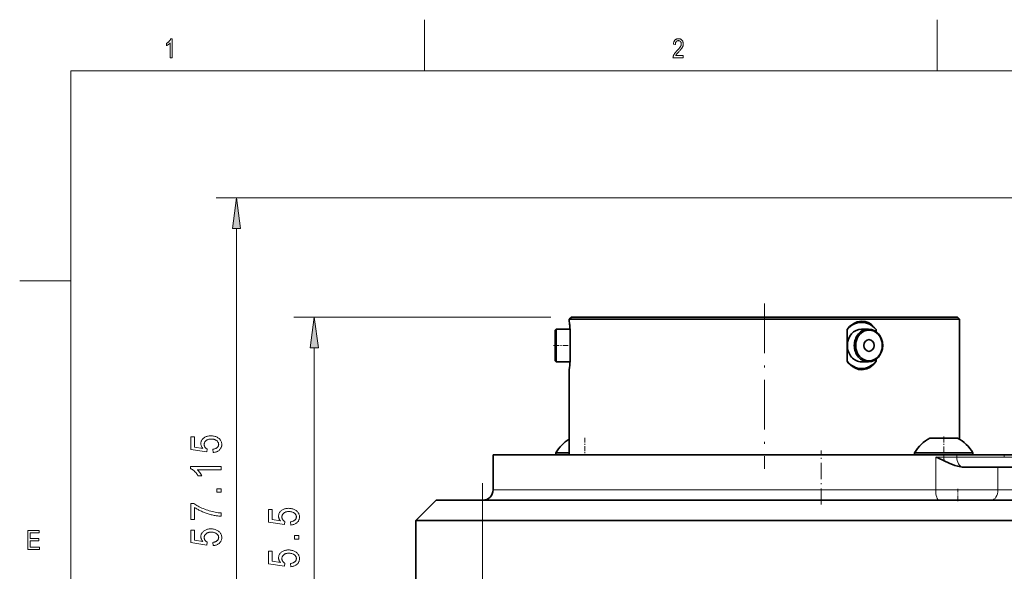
# Model space of a CAD drawing. Extents: x 5 to 415, y 5 to 296.
# Tile 10 of 50: x 5 to 101, y 242 to 296. Entities that reach past the tile are written whole.
import ezdxf

# ---------------------------------------------------------------- set-up
doc = ezdxf.new("R2010")
doc.units = 0
doc.linetypes.add('DASHDOT', pattern=[18.5, 12, -3, 0.5, -3])

msp = doc.modelspace()

# ---------------------------------------------------------------- linework, layer by layer
at = {"color": 7, "lineweight": 13, "ltscale": 0.125}
for p, q in [((44.5, 291), (44.5, 296)), ((94.5, 296), (94.5, 291)), ((10, 270.5), (5, 270.5))]:
    msp.add_line(p, q, dxfattribs=at)
at = {"color": 7, "lineweight": 13}
for p, q in [((10, 291), (410, 291)), ((10, 291), (10, 10)), ((117.143898, 278.59729), (24.162865, 278.59729)), ((26.162865, 224.421616), (26.162865, 275.622955)), ((56.8139, 266.947266), (31.742043, 266.947266)), ((33.742043, 224.421616), (33.742043, 263.972961)), ((94.355164, 250.097275), (51.17701, 250.097275))]:
    msp.add_line(p, q, dxfattribs=at)
at = {"color": 7, "linetype": 'DASHDOT', "lineweight": 13, "ltscale": 0.4032}
msp.add_line((77.643898, 268.29129), (77.643898, 252.1633), dxfattribs=at)
at = {"color": 7, "lineweight": 35, "ltscale": 0.007071}
for p, q in [((58.613899, 266.747284), (58.8139, 266.947266)), ((96.673897, 266.747284), (96.4739, 266.947266))]:
    msp.add_line(p, q, dxfattribs=at)
at = {"color": 7, "lineweight": 35, "ltscale": 0.004468}
msp.add_line((58.613899, 266.568573), (58.613899, 266.747284), dxfattribs=at)
at = {"color": 7, "lineweight": 35}
for p, q in [((96.673897, 266.747284), (58.613899, 266.747284)), ((96.4739, 266.947266), (58.8139, 266.947266)), ((95.154716, 253.507278), (51.17701, 253.507278)), ((109.346405, 249.097275), (50.136398, 249.097275)), ((243.0439, 247.097275), (50.136398, 247.097275))]:
    msp.add_line(p, q, dxfattribs=at)
at = {"color": 7, "lineweight": 35, "ltscale": 0.00827}
msp.add_line((58.63625, 266.339722), (58.664562, 266.010132), dxfattribs=at)
at = {"color": 7, "lineweight": 35, "ltscale": 0.292353}
msp.add_line((96.673897, 255.053177), (96.673897, 266.747284), dxfattribs=at)
at = {"color": 7, "lineweight": 35, "ltscale": 0.003536}
msp.add_line((57.233898, 265.697266), (57.3339, 265.797272), dxfattribs=at)
at = {"color": 7, "lineweight": 35, "ltscale": 0.0375}
for p, q in [((57.233898, 264.197266), (57.233898, 265.697266)), ((57.233898, 262.697266), (57.233898, 264.197266))]:
    msp.add_line(p, q, dxfattribs=at)
at = {"color": 7, "lineweight": 35, "ltscale": 0.04}
msp.add_line((57.3339, 264.197266), (57.3339, 265.797272), dxfattribs=at)
at = {"color": 7, "lineweight": 35, "ltscale": 0.03375}
for p, q in [((57.3339, 265.797272), (58.683899, 265.797272)), ((57.3339, 262.59729), (58.683899, 262.59729))]:
    msp.add_line(p, q, dxfattribs=at)
at = {"color": 7, "lineweight": 35, "ltscale": 0.077511}
for p, q in [((58.683899, 265.747498), (58.683899, 262.647064)), ((85.711639, 265.747498), (85.711639, 262.647064))]:
    msp.add_line(p, q, dxfattribs=at)
at = {"color": 7, "lineweight": 35, "ltscale": 0.01688}
msp.add_line((87.798897, 265.797272), (87.123711, 265.797272), dxfattribs=at)
at = {"color": 7, "lineweight": 35, "ltscale": 0.004887}
for p, q in [((88.536156, 265.747498), (88.536156, 265.552032)), ((88.536156, 262.842529), (88.536156, 262.647064))]:
    msp.add_line(p, q, dxfattribs=at)
at = {"color": 7, "linetype": 'DASHDOT', "lineweight": 13, "ltscale": 0.0435}
msp.add_line((57.088898, 264.197266), (58.828899, 264.197266), dxfattribs=at)
at = {"color": 7, "lineweight": 35, "ltscale": 0.039999}
msp.add_line((57.3339, 262.59729), (57.3339, 264.197266), dxfattribs=at)
at = {"color": 7, "lineweight": 35, "ltscale": 0.003535}
msp.add_line((57.233898, 262.697266), (57.3339, 262.59729), dxfattribs=at)
at = {"color": 7, "lineweight": 35, "ltscale": 0.001041}
msp.add_line((58.658604, 262.31073), (58.661983, 262.352234), dxfattribs=at)
at = {"color": 7, "lineweight": 35, "ltscale": 0.01687}
msp.add_line((87.798897, 262.59729), (87.124084, 262.59729), dxfattribs=at)
at = {"color": 7, "lineweight": 35, "ltscale": 0.207967}
msp.add_line((58.613899, 253.507294), (58.613899, 261.825989), dxfattribs=at)
at = {"color": 7, "linetype": 'DASHDOT', "lineweight": 13, "ltscale": 0.039924}
msp.add_line((60.143005, 255.186249), (60.143005, 253.589294), dxfattribs=at)
at = {"color": 7, "lineweight": 35, "ltscale": 0.017569}
msp.add_line((93.794792, 255.157288), (94.497566, 255.157288), dxfattribs=at)
at = {"color": 7, "lineweight": 35, "ltscale": 0.049931}
msp.add_line((94.497566, 255.157288), (96.494797, 255.157288), dxfattribs=at)
at = {"color": 7, "linetype": 'DASHDOT', "lineweight": 13, "ltscale": 0.049515}
msp.add_line((95.144791, 255.322327), (95.144791, 253.341736), dxfattribs=at)
at = {"color": 7, "lineweight": 35, "ltscale": 0.033022}
msp.add_line((57.293007, 253.72287), (58.613907, 253.72287), dxfattribs=at)
at = {"color": 7, "lineweight": 35, "ltscale": 0.00539}
for p, q in [((57.293007, 253.72287), (57.293007, 253.507278)), ((92.294792, 253.72287), (92.294792, 253.507278)), ((97.994797, 253.72287), (97.994797, 253.507278))]:
    msp.add_line(p, q, dxfattribs=at)
at = {"color": 7, "linetype": 'DASHDOT', "lineweight": 13, "ltscale": 0.132315}
msp.add_line((83.17701, 248.655731), (83.17701, 253.948334), dxfattribs=at)
at = {"color": 7, "lineweight": 35, "ltscale": 0.037091}
msp.add_line((92.294792, 253.72287), (93.778427, 253.72287), dxfattribs=at)
at = {"color": 7, "lineweight": 35, "ltscale": 0.105409}
msp.add_line((93.778427, 253.72287), (97.994797, 253.72287), dxfattribs=at)
at = {"color": 7, "lineweight": 35, "ltscale": 0.08525}
msp.add_line((51.17701, 250.097275), (51.17701, 253.507278), dxfattribs=at)
at = {"color": 7, "lineweight": 13, "ltscale": 0.019989}
msp.add_line((95.154716, 253.307281), (94.355164, 253.307281), dxfattribs=at)
at = {"color": 7, "lineweight": 13, "ltscale": 0.08025}
msp.add_line((94.355164, 250.097275), (94.355164, 253.307281), dxfattribs=at)
at = {"color": 7, "lineweight": 35, "ltscale": 0.031409}
msp.add_line((96.411064, 253.507278), (95.154716, 253.507278), dxfattribs=at)
at = {"color": 7, "lineweight": 13, "ltscale": 0.005}
for p, q in [((95.154716, 253.507278), (95.154716, 253.307281)), ((96.411064, 253.507278), (96.411064, 253.307281)), ((101.048889, 253.507278), (101.048889, 253.307281))]:
    msp.add_line(p, q, dxfattribs=at)
at = {"color": 7, "lineweight": 13, "ltscale": 0.031409}
msp.add_line((96.411064, 253.307281), (95.154716, 253.307281), dxfattribs=at)
at = {"color": 7, "lineweight": 35, "ltscale": 0.115946}
msp.add_line((101.048889, 253.507278), (96.411064, 253.507278), dxfattribs=at)
at = {"color": 7, "lineweight": 13, "ltscale": 0.115946}
msp.add_line((101.048889, 253.307281), (96.411064, 253.307281), dxfattribs=at)
at = {"color": 7, "lineweight": 35, "ltscale": 0.018393}
msp.add_line((101.784592, 253.507278), (101.048889, 253.507278), dxfattribs=at)
at = {"color": 7, "lineweight": 13, "ltscale": 0.018393}
msp.add_line((101.784592, 253.307281), (101.048889, 253.307281), dxfattribs=at)
at = {"color": 7, "lineweight": 35, "ltscale": 0.081781}
msp.add_line((100.422714, 252.307281), (97.151489, 252.307281), dxfattribs=at)
at = {"color": 7, "lineweight": 35, "ltscale": 0.083223}
msp.add_line((100.422714, 252.307281), (103.75164, 252.307281), dxfattribs=at)
at = {"color": 7, "lineweight": 13, "ltscale": 0.05525}
msp.add_line((100.422714, 250.097275), (100.422714, 252.307281), dxfattribs=at)
at = {"color": 7, "linetype": 'DASHDOT', "lineweight": 13, "ltscale": 0.4995}
msp.add_line((50.136246, 250.762283), (50.136246, 230.782288), dxfattribs=at)
at = {"color": 7, "lineweight": 13, "ltscale": 0.151689}
msp.add_line((100.422714, 250.097275), (94.355164, 250.097275), dxfattribs=at)
at = {"color": 7, "linetype": 'DASHDOT', "lineweight": 13, "ltscale": 0.030015}
msp.add_line((96.520935, 250.197327), (96.520935, 248.996735), dxfattribs=at)
at = {"color": 7, "lineweight": 13, "ltscale": 0.083223}
msp.add_line((100.422714, 250.097275), (103.75164, 250.097275), dxfattribs=at)
at = {"color": 7, "lineweight": 35, "ltscale": 0.070711}
msp.add_line((43.638901, 247.097275), (45.638901, 249.097275), dxfattribs=at)
at = {"color": 7, "lineweight": 35, "ltscale": 0.112439}
msp.add_line((50.136444, 249.097275), (45.638901, 249.097275), dxfattribs=at)
at = {"color": 7, "lineweight": 13, "ltscale": 0.05}
msp.add_line((50.136398, 247.097275), (50.136398, 249.097275), dxfattribs=at)
at = {"color": 7, "lineweight": 35, "ltscale": 0.162441}
msp.add_line((50.136528, 247.097275), (43.638901, 247.097275), dxfattribs=at)
at = {"color": 7, "lineweight": 35, "ltscale": 0.36625}
msp.add_line((43.638901, 232.447281), (43.638901, 247.097275), dxfattribs=at)
at = {"color": 7, "lineweight": 13, "ltscale": 0.36625}
msp.add_line((50.136398, 232.447281), (50.136398, 247.097275), dxfattribs=at)
at = {"color": 7, "lineweight": 13}
for points in [[(19.870378, 292.282898), (19.683411, 292.282898), (19.683411, 293.731903), (19.670082, 293.716705), (19.65587, 293.701447), (19.640774, 293.686127), (19.624792, 293.670776), (19.607927, 293.655304), (19.590178, 293.639801), (19.571545, 293.624237), (19.552027, 293.608612), (19.531624, 293.592896), (19.510338, 293.577148), (19.488785, 293.561737), (19.467587, 293.547119), (19.446743, 293.533234), (19.426252, 293.520142), (19.406115, 293.507813), (19.386332, 293.496277), (19.366901, 293.485504), (19.347826, 293.475494), (19.329103, 293.466248), (19.310736, 293.457764), (19.310736, 293.677582), (19.3412, 293.695648), (19.370945, 293.714508), (19.399969, 293.734161), (19.428274, 293.754608), (19.455858, 293.775818), (19.482721, 293.797791), (19.508865, 293.820587), (19.53429, 293.844147), (19.558994, 293.868469), (19.582977, 293.893616), (19.6059, 293.919067), (19.62742, 293.944397), (19.647539, 293.969604), (19.666254, 293.994659), (19.683567, 294.019623), (19.699478, 294.044434), (19.713987, 294.069153), (19.727095, 294.093719), (19.7388, 294.118164), (19.749102, 294.142487), (19.870378, 294.142487)], [(69.734161, 292.501434), (69.734161, 292.282898), (68.729836, 292.282898), (68.729958, 292.309753), (68.731834, 292.337219), (68.735466, 292.365326), (68.740852, 292.394073), (68.747993, 292.423431), (68.756897, 292.45343), (68.767555, 292.48407), (68.779968, 292.51535), (68.794136, 292.547241), (68.810059, 292.579773), (68.828255, 292.61322), (68.849243, 292.647827), (68.873024, 292.683655), (68.899597, 292.720642), (68.928963, 292.75885), (68.961121, 292.798218), (68.996071, 292.838776), (69.033813, 292.880554), (69.074348, 292.923492), (69.117668, 292.967621), (69.168167, 293.018463), (69.215042, 293.066986), (69.258316, 293.113129), (69.297966, 293.156891), (69.334007, 293.198303), (69.36644, 293.237366), (69.395256, 293.274078), (69.420456, 293.308411), (69.442047, 293.340363), (69.460022, 293.369965), (69.475388, 293.398193), (69.489128, 293.426025), (69.501259, 293.453491), (69.511772, 293.48053), (69.52066, 293.507202), (69.527939, 293.533478), (69.5336, 293.559357), (69.537643, 293.584839), (69.54007, 293.609924), (69.540878, 293.634644), (69.540047, 293.662415), (69.537567, 293.689117), (69.533432, 293.714813), (69.527634, 293.739441), (69.520187, 293.763), (69.511086, 293.785553), (69.500328, 293.807037), (69.487915, 293.827454), (69.473854, 293.846832), (69.45813, 293.865173), (69.441193, 293.882111), (69.423492, 293.897247), (69.405014, 293.910614), (69.385765, 293.92218), (69.365753, 293.931976), (69.344963, 293.940002), (69.323402, 293.946228), (69.301079, 293.950684), (69.277977, 293.953369), (69.254105, 293.954254), (69.228554, 293.953278), (69.203926, 293.950409), (69.180244, 293.945618), (69.157486, 293.938873), (69.135674, 293.930237), (69.114792, 293.919678), (69.094841, 293.907196), (69.075829, 293.892792), (69.057755, 293.876465), (69.040611, 293.858246), (69.024765, 293.838196), (69.01059, 293.816498), (68.998085, 293.793121), (68.987244, 293.768097), (68.978073, 293.741394), (68.970573, 293.713013), (68.964737, 293.682953), (68.960564, 293.651245), (68.958061, 293.617889), (68.95723, 293.582825), (68.765213, 293.606842), (68.770355, 293.658844), (68.777718, 293.708191), (68.787285, 293.754883), (68.799065, 293.79895), (68.813057, 293.840393), (68.829262, 293.879181), (68.847672, 293.915344), (68.868294, 293.948853), (68.891129, 293.979706), (68.916176, 294.007935), (68.943153, 294.033508), (68.971786, 294.056366), (69.002075, 294.076538), (69.034012, 294.094055), (69.067612, 294.108856), (69.102867, 294.120941), (69.139771, 294.130371), (69.178337, 294.137085), (69.218552, 294.141144), (69.260422, 294.142487), (69.305779, 294.1409), (69.348877, 294.1362), (69.389717, 294.128387), (69.428291, 294.117401), (69.464607, 294.103302), (69.498657, 294.08609), (69.530449, 294.065704), (69.559975, 294.042236), (69.587242, 294.015594), (69.612251, 293.98584), (69.634933, 293.954071), (69.655228, 293.921448), (69.673141, 293.88797), (69.68866, 293.853638), (69.70179, 293.818451), (69.712532, 293.782379), (69.720894, 293.745483), (69.72686, 293.707703), (69.730438, 293.669067), (69.731636, 293.629578), (69.730698, 293.59436), (69.727898, 293.559418), (69.723221, 293.52478), (69.716675, 293.490417), (69.708267, 293.45636), (69.697983, 293.422577), (69.685829, 293.389099), (69.671806, 293.355896), (69.655914, 293.322998), (69.638153, 293.290375), (69.617775, 293.256836), (69.594032, 293.22113), (69.56694, 293.183258), (69.536484, 293.143219), (69.502663, 293.101044), (69.465485, 293.056702), (69.424942, 293.010193), (69.381042, 292.961517), (69.333786, 292.910675), (69.283165, 292.857697), (69.250992, 292.824677), (69.221184, 292.793823), (69.193741, 292.765137), (69.168655, 292.738647), (69.145935, 292.714325), (69.12558, 292.692169), (69.107582, 292.67218), (69.091949, 292.654358), (69.078682, 292.638733), (69.067772, 292.625244), (69.058228, 292.612885), (69.049049, 292.600494), (69.040237, 292.588104), (69.031792, 292.575745), (69.023712, 292.563354), (69.015999, 292.550964), (69.008652, 292.538605), (69.001671, 292.526215), (68.995064, 292.513824), (68.988815, 292.501434)], [(26.554443, 275.622955), (26.162865, 278.59729), (25.771286, 275.622955)], [(34.133621, 263.972961), (33.742043, 266.947266), (33.350464, 263.972961)], [(23.877052, 253.746902), (23.844311, 254.064102), (23.900146, 254.072388), (23.953056, 254.08255), (24.00304, 254.094574), (24.050095, 254.108459), (24.094227, 254.124207), (24.135429, 254.141815), (24.173706, 254.161285), (24.209057, 254.182617), (24.241482, 254.205811), (24.270981, 254.230881), (24.297615, 254.257294), (24.321445, 254.284531), (24.342472, 254.312622), (24.360695, 254.341553), (24.376114, 254.371307), (24.388733, 254.401917), (24.398544, 254.43335), (24.405552, 254.465637), (24.40976, 254.498764), (24.41116, 254.532715), (24.409184, 254.575104), (24.403259, 254.616287), (24.393387, 254.656296), (24.379562, 254.695114), (24.36179, 254.732758), (24.340069, 254.769196), (24.314396, 254.804459), (24.284775, 254.838531), (24.251205, 254.871414), (24.213684, 254.903107), (24.172745, 254.932663), (24.128922, 254.959106), (24.082214, 254.982437), (24.032619, 255.002655), (23.980141, 255.01976), (23.924774, 255.033752), (23.866524, 255.044647), (23.805389, 255.052414), (23.741367, 255.057083), (23.674461, 255.05864), (23.611649, 255.057129), (23.55172, 255.052628), (23.494675, 255.045105), (23.440517, 255.034576), (23.389248, 255.021042), (23.340858, 255.004486), (23.295357, 254.98494), (23.252743, 254.962372), (23.213013, 254.936813), (23.176167, 254.908234), (23.142532, 254.87738), (23.112442, 254.845001), (23.085892, 254.811081), (23.062878, 254.77562), (23.043407, 254.738632), (23.027477, 254.700104), (23.015083, 254.660049), (23.006233, 254.618469), (23.000923, 254.575333), (22.999153, 254.53067), (22.99992, 254.503418), (23.002224, 254.476532), (23.006062, 254.449982), (23.011433, 254.423767), (23.018337, 254.397919), (23.026779, 254.372406), (23.036755, 254.347244), (23.048267, 254.322433), (23.061314, 254.297974), (23.075893, 254.273849), (23.091846, 254.250412), (23.109005, 254.227966), (23.127369, 254.206543), (23.146942, 254.186096), (23.167725, 254.166672), (23.189713, 254.148239), (23.21291, 254.130814), (23.237312, 254.114395), (23.262924, 254.098969), (23.289742, 254.084564), (23.24472, 253.80011), (21.703793, 254.039536), (21.703793, 255.26123), (22.055771, 255.26123), (22.055771, 254.281006), (22.862045, 254.147995), (22.826275, 254.192062), (22.79427, 254.236649), (22.766029, 254.281769), (22.741554, 254.327423), (22.720844, 254.373611), (22.703903, 254.420334), (22.690723, 254.46759), (22.681309, 254.515366), (22.675663, 254.563675), (22.673779, 254.612518), (22.676407, 254.673523), (22.684296, 254.732895), (22.697445, 254.790649), (22.715851, 254.846802), (22.739517, 254.901321), (22.768444, 254.954224), (22.802631, 255.005524), (22.842072, 255.055206), (22.886776, 255.103256), (22.936741, 255.149704), (22.991161, 255.193054), (23.049248, 255.231842), (23.111, 255.266068), (23.176411, 255.295731), (23.245487, 255.320831), (23.318226, 255.34137), (23.394627, 255.357346), (23.474693, 255.368744), (23.558422, 255.375595), (23.645813, 255.377869), (23.732548, 255.375595), (23.816765, 255.368744), (23.898468, 255.357346), (23.977654, 255.34137), (24.054321, 255.320831), (24.128471, 255.295731), (24.200104, 255.266068), (24.269222, 255.231842), (24.335823, 255.193054), (24.399902, 255.149704), (24.459587, 255.102509), (24.512989, 255.05217), (24.560104, 254.998718), (24.600941, 254.942123), (24.635494, 254.882401), (24.663765, 254.819534), (24.685753, 254.753555), (24.701458, 254.684433), (24.710884, 254.612183), (24.714024, 254.536804), (24.711803, 254.473953), (24.705143, 254.413086), (24.694042, 254.354202), (24.678497, 254.297302), (24.658516, 254.242386), (24.634094, 254.189453), (24.605228, 254.138519), (24.571922, 254.089554), (24.53418, 254.042572), (24.491993, 253.997589), (24.445877, 253.95549), (24.396343, 253.917175), (24.343395, 253.882629), (24.287025, 253.851883), (24.227242, 253.824921), (24.16404, 253.801758), (24.09742, 253.782364), (24.027382, 253.766754), (23.953926, 253.754944)], [(24.662865, 252.373779), (24.662865, 252.070923), (22.315662, 252.070923), (22.340271, 252.049332), (22.364979, 252.026306), (22.389793, 252.001846), (22.414707, 251.975967), (22.439724, 251.948639), (22.464844, 251.919891), (22.490067, 251.889709), (22.515388, 251.858093), (22.540813, 251.825043), (22.566345, 251.790558), (22.591301, 251.755646), (22.615005, 251.721313), (22.637466, 251.687546), (22.658676, 251.654358), (22.678638, 251.621735), (22.697353, 251.589691), (22.714821, 251.558212), (22.731037, 251.527313), (22.746006, 251.496994), (22.759727, 251.467239), (22.403656, 251.467239), (22.374374, 251.516586), (22.343819, 251.564758), (22.311996, 251.611786), (22.278908, 251.657623), (22.244549, 251.702316), (22.208923, 251.745834), (22.172028, 251.788177), (22.133862, 251.829361), (22.094425, 251.869385), (22.053726, 251.908234), (22.012489, 251.945358), (21.971458, 251.980225), (21.930634, 252.012817), (21.890015, 252.043121), (21.849598, 252.071167), (21.809387, 252.096954), (21.769379, 252.120453), (21.729576, 252.141678), (21.68998, 252.160645), (21.650585, 252.177338), (21.650585, 252.373779)], [(24.662865, 249.860825), (24.243355, 249.860825), (24.243355, 250.20462), (24.662865, 250.20462)], [(22.055771, 247.190292), (21.701748, 247.190292), (21.701748, 248.782379), (21.988239, 248.782379), (22.08353, 248.712021), (22.184406, 248.643387), (22.290871, 248.576477), (22.40292, 248.511276), (22.520557, 248.4478), (22.64378, 248.386032), (22.772591, 248.325989), (22.906986, 248.26767), (23.046967, 248.21106), (23.192535, 248.156189), (23.340767, 248.104446), (23.488731, 248.057297), (23.636429, 248.01474), (23.783859, 247.976761), (23.931026, 247.943359), (24.077927, 247.914551), (24.22456, 247.89032), (24.370926, 247.870667), (24.517029, 247.855606), (24.662865, 247.845139), (24.662865, 247.534088), (24.586311, 247.536377), (24.507259, 247.540833), (24.425709, 247.54744), (24.341663, 247.556183), (24.255123, 247.567078), (24.166084, 247.580124), (24.074551, 247.595322), (23.980518, 247.612671), (23.883991, 247.632156), (23.784966, 247.653793), (23.685162, 247.677368), (23.586304, 247.702621), (23.488384, 247.729584), (23.391403, 247.75824), (23.295368, 247.788605), (23.200272, 247.820663), (23.106117, 247.854416), (23.012905, 247.889862), (22.920635, 247.927017), (22.829304, 247.965866), (22.739796, 248.005875), (22.652988, 248.046494), (22.568882, 248.087738), (22.487476, 248.129578), (22.408772, 248.172043), (22.332771, 248.215118), (22.259468, 248.258804), (22.188866, 248.303116), (22.120968, 248.348038), (22.055771, 248.39357)], [(31.45623, 246.666656), (31.423489, 246.983841), (31.479324, 246.992142), (31.532234, 247.002304), (31.582218, 247.014328), (31.629272, 247.028214), (31.673405, 247.043961), (31.714607, 247.061569), (31.752884, 247.081039), (31.788235, 247.102371), (31.82066, 247.125565), (31.850159, 247.15062), (31.876793, 247.177032), (31.900623, 247.204285), (31.92165, 247.232361), (31.939873, 247.261292), (31.955292, 247.291061), (31.967911, 247.321655), (31.977722, 247.353104), (31.98473, 247.385376), (31.988937, 247.418503), (31.990337, 247.452469), (31.988361, 247.494843), (31.982437, 247.536041), (31.972565, 247.57605), (31.95874, 247.614868), (31.940968, 247.652496), (31.919247, 247.68895), (31.893574, 247.724213), (31.863953, 247.75827), (31.830383, 247.791168), (31.792862, 247.822861), (31.751923, 247.852417), (31.708099, 247.878845), (31.661392, 247.902176), (31.611797, 247.922394), (31.559319, 247.939499), (31.503952, 247.953506), (31.445702, 247.964386), (31.384567, 247.972168), (31.320545, 247.976837), (31.253639, 247.978394), (31.190826, 247.976883), (31.130898, 247.972366), (31.073853, 247.964844), (31.019695, 247.954315), (30.968426, 247.940781), (30.920036, 247.92424), (30.874535, 247.904678), (30.831921, 247.882126), (30.792191, 247.856552), (30.755344, 247.827972), (30.72171, 247.797119), (30.69162, 247.76474), (30.66507, 247.73082), (30.642056, 247.695374), (30.622585, 247.658386), (30.606655, 247.619858), (30.594261, 247.579803), (30.585411, 247.538208), (30.580101, 247.495087), (30.578331, 247.450424), (30.579098, 247.423172), (30.581402, 247.396271), (30.585239, 247.36972), (30.590611, 247.343521), (30.597515, 247.317657), (30.605957, 247.292145), (30.615932, 247.266998), (30.627445, 247.242172), (30.640491, 247.217712), (30.655071, 247.193604), (30.671024, 247.170151), (30.688183, 247.14772), (30.706547, 247.126282), (30.72612, 247.10585), (30.746902, 247.086426), (30.76889, 247.067993), (30.792088, 247.050568), (30.81649, 247.034149), (30.842102, 247.018723), (30.868919, 247.004303), (30.823898, 246.719864), (29.28297, 246.95929), (29.28297, 248.180969), (29.634949, 248.180969), (29.634949, 247.20076), (30.441223, 247.067749), (30.405453, 247.111801), (30.373447, 247.156387), (30.345207, 247.201523), (30.320732, 247.247177), (30.300022, 247.293365), (30.283081, 247.340073), (30.269901, 247.387329), (30.260487, 247.43512), (30.254841, 247.483429), (30.252956, 247.532272), (30.255585, 247.593262), (30.263474, 247.652649), (30.276623, 247.710403), (30.295029, 247.766541), (30.318695, 247.821075), (30.347622, 247.873978), (30.381809, 247.925278), (30.421249, 247.974945), (30.465954, 248.02301), (30.515919, 248.069458), (30.570339, 248.112808), (30.628426, 248.151596), (30.690178, 248.185822), (30.755589, 248.215485), (30.824665, 248.24057), (30.897404, 248.261108), (30.973804, 248.277084), (31.053871, 248.288498), (31.1376, 248.295334), (31.224991, 248.297623), (31.311726, 248.295334), (31.395943, 248.288498), (31.477646, 248.277084), (31.556831, 248.261108), (31.633499, 248.24057), (31.707649, 248.215485), (31.779282, 248.185822), (31.8484, 248.151596), (31.915001, 248.112808), (31.97908, 248.069458), (32.038765, 248.022247), (32.092167, 247.971924), (32.139282, 247.918457), (32.180119, 247.861862), (32.214672, 247.802139), (32.242943, 247.739288), (32.264931, 247.673294), (32.280636, 247.604187), (32.290062, 247.531937), (32.293201, 247.456558), (32.290981, 247.393707), (32.284321, 247.33284), (32.27322, 247.273956), (32.257675, 247.217041), (32.237694, 247.16214), (32.213272, 247.109207), (32.184406, 247.058258), (32.1511, 247.009293), (32.113358, 246.962326), (32.071171, 246.917328), (32.025055, 246.875229), (31.975521, 246.836914), (31.922573, 246.802383), (31.866203, 246.771637), (31.806419, 246.744675), (31.743217, 246.721497), (31.676598, 246.702103), (31.60656, 246.686508), (31.533104, 246.674683)], [(5.810379, 244.282898), (5.810379, 246.134903), (6.908187, 246.134903), (6.908187, 245.916351), (6.011243, 245.916351), (6.011243, 245.349121), (6.851339, 245.349121), (6.851339, 245.131836), (6.011243, 245.131836), (6.011243, 244.50145), (6.94356, 244.50145), (6.94356, 244.282898)], [(23.877052, 244.658905), (23.844311, 244.976105), (23.900146, 244.984406), (23.953056, 244.994568), (24.00304, 245.006577), (24.050095, 245.020462), (24.094227, 245.036209), (24.135429, 245.053818), (24.173706, 245.073303), (24.209057, 245.094635), (24.241482, 245.117828), (24.270981, 245.142883), (24.297615, 245.169296), (24.321445, 245.196533), (24.342472, 245.224625), (24.360695, 245.253555), (24.376114, 245.28331), (24.388733, 245.313919), (24.398544, 245.345367), (24.405552, 245.37764), (24.40976, 245.410767), (24.41116, 245.444717), (24.409184, 245.487106), (24.403259, 245.528305), (24.393387, 245.568298), (24.379562, 245.607132), (24.36179, 245.64476), (24.340069, 245.681198), (24.314396, 245.716461), (24.284775, 245.750534), (24.251205, 245.783417), (24.213684, 245.815125), (24.172745, 245.844666), (24.128922, 245.871109), (24.082214, 245.89444), (24.032619, 245.914658), (23.980141, 245.931763), (23.924774, 245.945755), (23.866524, 245.95665), (23.805389, 245.964417), (23.741367, 245.969086), (23.674461, 245.970642), (23.611649, 245.969147), (23.55172, 245.96463), (23.494675, 245.957108), (23.440517, 245.946579), (23.389248, 245.933044), (23.340858, 245.916504), (23.295357, 245.896942), (23.252743, 245.87439), (23.213013, 245.848816), (23.176167, 245.820236), (23.142532, 245.789383), (23.112442, 245.757004), (23.085892, 245.723083), (23.062878, 245.687622), (23.043407, 245.650635), (23.027477, 245.612122), (23.015083, 245.572067), (23.006233, 245.530472), (23.000923, 245.487335), (22.999153, 245.442673), (22.99992, 245.415436), (23.002224, 245.388535), (23.006062, 245.361984), (23.011433, 245.33577), (23.018337, 245.309921), (23.026779, 245.284409), (23.036755, 245.259247), (23.048267, 245.234436), (23.061314, 245.209976), (23.075893, 245.185852), (23.091846, 245.162415), (23.109005, 245.139984), (23.127369, 245.118546), (23.146942, 245.098114), (23.167725, 245.078674), (23.189713, 245.060242), (23.21291, 245.042831), (23.237312, 245.026398), (23.262924, 245.010986), (23.289742, 244.996567), (23.24472, 244.712112), (21.703793, 244.951538), (21.703793, 246.173233), (22.055771, 246.173233), (22.055771, 245.193024), (22.862045, 245.059998), (22.826275, 245.104065), (22.79427, 245.148651), (22.766029, 245.193771), (22.741554, 245.239426), (22.720844, 245.285614), (22.703903, 245.332336), (22.690723, 245.379593), (22.681309, 245.427368), (22.675663, 245.475693), (22.673779, 245.524536), (22.676407, 245.585526), (22.684296, 245.644897), (22.697445, 245.702667), (22.715851, 245.758804), (22.739517, 245.813324), (22.768444, 245.866241), (22.802631, 245.917526), (22.842072, 245.967209), (22.886776, 246.015259), (22.936741, 246.061707), (22.991161, 246.105057), (23.049248, 246.143845), (23.111, 246.17807), (23.176411, 246.207733), (23.245487, 246.232834), (23.318226, 246.253372), (23.394627, 246.269348), (23.474693, 246.280762), (23.558422, 246.287598), (23.645813, 246.289886), (23.732548, 246.287598), (23.816765, 246.280762), (23.898468, 246.269348), (23.977654, 246.253372), (24.054321, 246.232834), (24.128471, 246.207733), (24.200104, 246.17807), (24.269222, 246.143845), (24.335823, 246.105057), (24.399902, 246.061707), (24.459587, 246.014511), (24.512989, 245.964172), (24.560104, 245.910721), (24.600941, 245.854126), (24.635494, 245.794403), (24.663765, 245.731552), (24.685753, 245.665558), (24.701458, 245.596436), (24.710884, 245.5242), (24.714024, 245.448822), (24.711803, 245.385956), (24.705143, 245.325089), (24.694042, 245.266205), (24.678497, 245.209305), (24.658516, 245.154388), (24.634094, 245.101471), (24.605228, 245.050522), (24.571922, 245.001556), (24.53418, 244.95459), (24.491993, 244.909592), (24.445877, 244.867493), (24.396343, 244.829178), (24.343395, 244.794632), (24.287025, 244.763885), (24.227242, 244.736938), (24.16404, 244.71376), (24.09742, 244.694366), (24.027382, 244.678757), (23.953926, 244.666946)], [(32.242043, 245.291489), (31.822533, 245.291489), (31.822533, 245.635269), (32.242043, 245.635269)], [(31.45623, 242.600494), (31.423489, 242.917679), (31.479324, 242.92598), (31.532234, 242.936127), (31.582218, 242.948151), (31.629272, 242.962036), (31.673405, 242.977783), (31.714607, 242.995392), (31.752884, 243.014862), (31.788235, 243.036209), (31.82066, 243.059402), (31.850159, 243.084457), (31.876793, 243.11087), (31.900623, 243.138107), (31.92165, 243.166199), (31.939873, 243.195129), (31.955292, 243.224884), (31.967911, 243.255493), (31.977722, 243.286942), (31.98473, 243.319214), (31.988937, 243.352341), (31.990337, 243.386292), (31.988361, 243.42868), (31.982437, 243.469879), (31.972565, 243.509888), (31.95874, 243.548706), (31.940968, 243.586334), (31.919247, 243.622772), (31.893574, 243.658035), (31.863953, 243.692108), (31.830383, 243.724991), (31.792862, 243.756699), (31.751923, 243.78624), (31.708099, 243.812683), (31.661392, 243.836014), (31.611797, 243.856232), (31.559319, 243.873337), (31.503952, 243.887329), (31.445702, 243.898224), (31.384567, 243.906006), (31.320545, 243.91066), (31.253639, 243.912216), (31.190826, 243.910721), (31.130898, 243.906204), (31.073853, 243.898682), (31.019695, 243.888153), (30.968426, 243.874619), (30.920036, 243.858078), (30.874535, 243.838516), (30.831921, 243.815964), (30.792191, 243.79039), (30.755344, 243.76181), (30.72171, 243.730957), (30.69162, 243.698578), (30.66507, 243.664658), (30.642056, 243.629211), (30.622585, 243.592209), (30.606655, 243.553696), (30.594261, 243.513641), (30.585411, 243.472046), (30.580101, 243.428909), (30.578331, 243.384247), (30.579098, 243.35701), (30.581402, 243.330109), (30.585239, 243.303558), (30.590611, 243.277344), (30.597515, 243.251495), (30.605957, 243.225983), (30.615932, 243.200821), (30.627445, 243.17601), (30.640491, 243.15155), (30.655071, 243.127426), (30.671024, 243.103989), (30.688183, 243.081543), (30.706547, 243.06012), (30.72612, 243.039688), (30.746902, 243.020248), (30.76889, 243.001831), (30.792088, 242.984406), (30.81649, 242.967972), (30.842102, 242.95256), (30.868919, 242.938141), (30.823898, 242.653687), (29.28297, 242.893127), (29.28297, 244.114807), (29.634949, 244.114807), (29.634949, 243.134598), (30.441223, 243.001572), (30.405453, 243.045639), (30.373447, 243.090225), (30.345207, 243.135345), (30.320732, 243.181), (30.300022, 243.227188), (30.283081, 243.273911), (30.269901, 243.321167), (30.260487, 243.368942), (30.254841, 243.417267), (30.252956, 243.46611), (30.255585, 243.5271), (30.263474, 243.586472), (30.276623, 243.644241), (30.295029, 243.700378), (30.318695, 243.754898), (30.347622, 243.807816), (30.381809, 243.8591), (30.421249, 243.908783), (30.465954, 243.956848), (30.515919, 244.003281), (30.570339, 244.046631), (30.628426, 244.085419), (30.690178, 244.119644), (30.755589, 244.149307), (30.824665, 244.174408), (30.897404, 244.194946), (30.973804, 244.210922), (31.053871, 244.222321), (31.1376, 244.229172), (31.224991, 244.231461), (31.311726, 244.229172), (31.395943, 244.222321), (31.477646, 244.210922), (31.556831, 244.194946), (31.633499, 244.174408), (31.707649, 244.149307), (31.779282, 244.119644), (31.8484, 244.085419), (31.915001, 244.046631), (31.97908, 244.003281), (32.038765, 243.956085), (32.092167, 243.905746), (32.139282, 243.852295), (32.180119, 243.7957), (32.214672, 243.735977), (32.242943, 243.673126), (32.264931, 243.607132), (32.280636, 243.538025), (32.290062, 243.465775), (32.293201, 243.390396), (32.290981, 243.32753), (32.284321, 243.266663), (32.27322, 243.207779), (32.257675, 243.150879), (32.237694, 243.095963), (32.213272, 243.04303), (32.184406, 242.992096), (32.1511, 242.94313), (32.113358, 242.896164), (32.071171, 242.851166), (32.025055, 242.809067), (31.975521, 242.770752), (31.922573, 242.736206), (31.866203, 242.70546), (31.806419, 242.678497), (31.743217, 242.655334), (31.676598, 242.635941), (31.60656, 242.620331), (31.533104, 242.608521)]]:
    msp.add_lwpolyline(points, close=True, dxfattribs=at)
at = {"color": 7, "lineweight": 35}
for points in [[(85.711639, 265.747498), (85.953735, 266.032898), (86.377472, 266.356049), (86.68634, 266.492249), (87.158897, 266.568512)], [(87.158897, 266.568512), (87.4748, 266.533783), (87.779358, 266.430054), (88.061478, 266.261505), (88.430321, 265.896759), (88.536156, 265.747498)], [(87.158897, 261.82605), (86.83992, 261.860687), (86.524857, 261.964417), (86.227791, 262.132385), (85.828873, 262.496857), (85.711639, 262.647064)], [(88.536156, 262.647064), (88.315033, 262.361511), (87.919342, 262.038422), (87.62384, 261.902344), (87.158897, 261.82605)], [(96.948479, 252.317261), (96.505371, 252.399506), (96.220047, 252.487747), (95.676384, 252.71022), (95.181435, 252.936234)]]:
    msp.add_lwpolyline(points, dxfattribs=at)
for centre, radius, start, end in [((34.619568, 264.107849), 24.120136, 3.897935, 5.855471), ((34.619568, 264.286713), 24.120136, 354.144528, 356.102065), ((60.712868, 251.648132), 4, 121.651079, 148.755906), ((95.714653, 251.648132), 4, 118.683143, 148.755906), ((94.574936, 251.648132), 4, 31.244099, 61.316862), ((104.591873, 274.97702), 23.965795, 244.714111, 246.879664), ((97.153709, 254.417816), 2.110548, 264.419706, 269.939742), ((50.17701, 250.097275), 1, 269.999997, 360)]:
    msp.add_arc(centre, radius, start, end, dxfattribs=at)
for centre, major_axis, start_param, end_param in [((87.123901, 264.197266), (0, -2.25), 2.330889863, 3.952295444), ((87.123901, 264.197266), (0, 1.600006), 0.000134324, 1.570796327), ((87.798897, 264.197266), (0, 1.600006), 0, 1.570796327), ((87.8489, 264.197266), (0, 1.5), 1.570796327, 7.853981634), ((87.798897, 264.197266), (0, 1.600006), 3.141592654, 6.283185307), ((87.123901, 264.197266), (0, 1.600006), 1.570796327, 3.141726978), ((87.798897, 264.197266), (0, 1.600006), 1.570796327, 3.141592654), ((87.8489, 264.197266), (0, -0.574997), 4.71238898, 10.995574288), ((87.123901, 264.197266), (0, -2.25), 5.472482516, 7.093888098)]:
    msp.add_ellipse(centre, major_axis=major_axis, ratio=0.866025, start_param=start_param, end_param=end_param, dxfattribs=at)
at = {"color": 7, "lineweight": 13}
for centre, major_axis, ratio, start_param, end_param in [((95.529022, 253.307281), (0, -1), 0.374303, 4.71238898, 5.092522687), ((97.036636, 253.307281), (0, -1), 0.625572, 4.71238898, 6.141798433), ((94.704483, 250.097275), (0, 1), 0.349317, 1.570796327, 3.141592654), ((99.793396, 250.097275), (0, 1), 0.62932, 3.141592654, 4.71238898)]:
    msp.add_ellipse(centre, major_axis=major_axis, ratio=ratio, start_param=start_param, end_param=end_param, dxfattribs=at)
for points in [[(26.554443, 275.622955), (26.162865, 278.59729), (26.554443, 275.622955), (25.771286, 275.622955)], [(34.133621, 263.972961), (33.742043, 266.947266), (34.133621, 263.972961), (33.350464, 263.972961)]]:
    msp.add_solid(points, dxfattribs=at)

doc.saveas('drawing.dxf')
